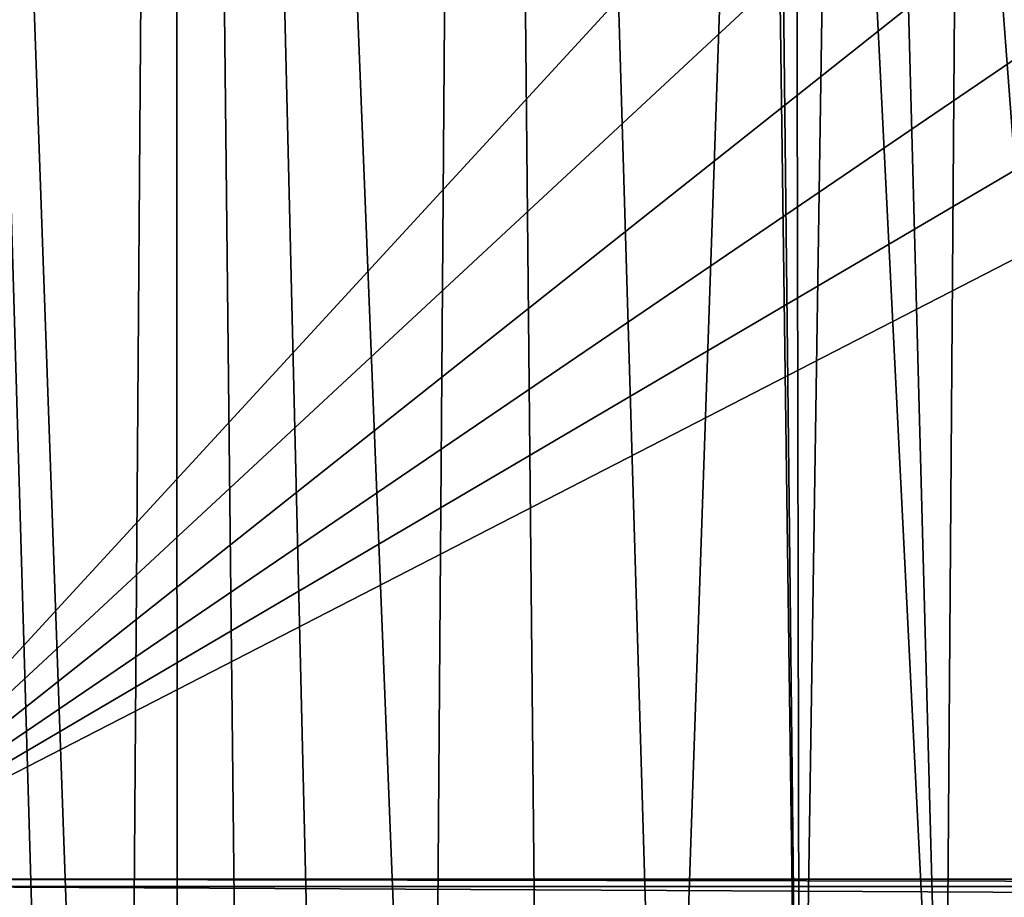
# Model space of a CAD drawing. Header units: millimetres. Extents: x -65 to 65, y -68 to 87.
# Tile 104 of 196: x -21 to -11, y 26 to 36. Entities that reach past the tile are written whole.
import ezdxf

# ---------------------------------------------------------------- set-up
doc = ezdxf.new("R2010")
doc.units = ezdxf.units.MM
doc.header["$LTSCALE"] = 65.185185
doc.layers.add('539', color=7, linetype='CONTINUOUS')
doc.layers.add('544', color=7, linetype='CONTINUOUS')

msp = doc.modelspace()

# ---------------------------------------------------------------- linework, layer by layer
at = {"layer": '539', "linetype": 'CONTINUOUS'}
for points in [[(-16.436, 84.871, 87.5), (-19.649, 83.934, 87.5), (-16.949, 16.314, 87.5), (-16.436, 84.871, 87.5)], [(-15.777, 17.784, 87.5), (-16.436, 84.871, 87.5), (-16.949, 16.314, 87.5), (-15.777, 17.784, 87.5)], [(-13.45, 49, 87.5), (-16.436, 84.871, 87.5), (-14.478, 19.142, 87.5), (-13.45, 49, 87.5)], [(-14.478, 19.142, 87.5), (-16.436, 84.871, 87.5), (-15.777, 17.784, 87.5), (-14.478, 19.142, 87.5)], [(-19.649, 83.934, 87.5), (-22.81, 82.832, 87.5), (-20.195, 9.573, 87.5), (-19.649, 83.934, 87.5)], [(-19.614, 11.361, 87.5), (-19.649, 83.934, 87.5), (-20.195, 9.573, 87.5), (-19.614, 11.361, 87.5)], [(-16.949, 16.314, 87.5), (-19.649, 83.934, 87.5), (-17.985, 14.745, 87.5), (-16.949, 16.314, 87.5)], [(-17.985, 14.745, 87.5), (-19.649, 83.934, 87.5), (-18.875, 13.09, 87.5), (-17.985, 14.745, 87.5)], [(-18.875, 13.09, 87.5), (-19.649, 83.934, 87.5), (-19.614, 11.361, 87.5), (-18.875, 13.09, 87.5)], [(-22.81, 82.832, 87.5), (-21.355, -38.362, 87.5), (-20.95, 4, 87.5), (-22.81, 82.832, 87.5)], [(-22.81, 82.832, 87.5), (-20.95, 4, 87.5), (-20.866, 5.878, 87.5), (-22.81, 82.832, 87.5)], [(-20.195, 9.573, 87.5), (-22.81, 82.832, 87.5), (-20.613, 7.74, 87.5), (-20.195, 9.573, 87.5)], [(-20.613, 7.74, 87.5), (-22.81, 82.832, 87.5), (-20.866, 5.878, 87.5), (-20.613, 7.74, 87.5)], [(-13.062, 20.379, 87.5), (-13.45, 49, 87.5), (-14.478, 19.142, 87.5), (-13.062, 20.379, 87.5)], [(-13.365, 47.494, 87.5), (-13.45, 49, 87.5), (-13.062, 20.379, 87.5), (-13.365, 47.494, 87.5)], [(-13.113, 46.007, 87.5), (-13.365, 47.494, 87.5), (-13.062, 20.379, 87.5), (-13.113, 46.007, 87.5)], [(-12.695, 44.558, 87.5), (-13.113, 46.007, 87.5), (-13.062, 20.379, 87.5), (-12.695, 44.558, 87.5)], [(-11.541, 21.484, 87.5), (-12.695, 44.558, 87.5), (-13.062, 20.379, 87.5), (-11.541, 21.484, 87.5)], [(-12.118, 43.164, 87.5), (-12.695, 44.558, 87.5), (-11.541, 21.484, 87.5), (-12.118, 43.164, 87.5)], [(-11.389, 41.844, 87.5), (-12.118, 43.164, 87.5), (-11.541, 21.484, 87.5), (-11.389, 41.844, 87.5)], [(-9.928, 22.448, 87.5), (-11.389, 41.844, 87.5), (-11.541, 21.484, 87.5), (-9.928, 22.448, 87.5)], [(-10.516, 40.614, 87.5), (-11.389, 41.844, 87.5), (-9.928, 22.448, 87.5), (-10.516, 40.614, 87.5)]]:
    msp.add_3dface(points, dxfattribs=at)
at = {"layer": '544', "linetype": 'CONTINUOUS'}
for points in [[(-26.826, 62.278, 85), (-10.516, 40.614, 85), (-23.5, 26.5, 85), (-26.826, 62.278, 85)], [(-10.516, 40.614, 85), (-9.511, 39.49, 85), (-23.5, 26.5, 85), (-10.516, 40.614, 85)], [(-9.511, 39.49, 85), (-8.386, 38.484, 85), (-23.5, 26.5, 85), (-9.511, 39.49, 85)], [(-8.386, 38.484, 85), (-7.156, 37.612, 85), (-23.5, 26.5, 85), (-8.386, 38.484, 85)], [(-7.156, 37.612, 85), (-5.836, 36.882, 85), (-23.5, 26.5, 85), (-7.156, 37.612, 85)], [(-5.836, 36.882, 85), (-4.442, 36.305, 85), (-23.5, 26.5, 85), (-5.836, 36.882, 85)], [(-4.442, 36.305, 85), (23.5, 26.5, 85), (-23.5, 26.5, 85), (-4.442, 36.305, 85)], [(23.5, 26.5, 85), (22.72, 26.423, 85), (-23.5, 26.5, 85), (23.5, 26.5, 85)], [(-23.5, 26.5, 85), (22.72, 26.423, 85), (-22.72, 26.423, 85), (-23.5, 26.5, 85)], [(22.72, 26.423, 85), (21.969, 26.196, 85), (-22.72, 26.423, 85), (22.72, 26.423, 85)], [(-22.72, 26.423, 85), (21.969, 26.196, 85), (-21.969, 26.196, 85), (-22.72, 26.423, 85)]]:
    msp.add_3dface(points, dxfattribs=at)

doc.saveas('drawing.dxf')
